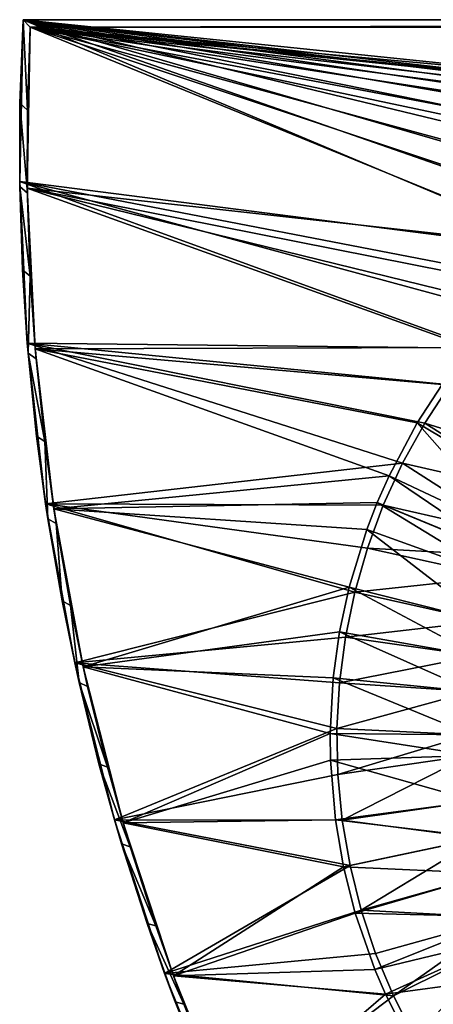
# Model space of a CAD drawing. Header units: metres. Extents: x -1501 to 0, y -1015 to 0.
# Tile 5 of 22: x -1501 to -1336, y -394 to 0. Entities that reach past the tile are written whole.
import ezdxf

# ---------------------------------------------------------------- set-up
doc = ezdxf.new("R2010")
doc.units = ezdxf.units.M

msp = doc.modelspace()

# ---------------------------------------------------------------- linework, layer by layer
at = {"layer": 'None'}
for points in [[(-1501.353149, -64.713249), (-1278.516968, -93.314049), (-1500, 0)], [(-1501.353149, -64.713249), (-1500, 0), (-1501.241333, -33.356594, -45)], [(-1501.241333, -33.356594, -45), (-1500, 0), (-1500, 0, -45)], [(-1498.292969, -36.18689, -45), (-1501.241333, -33.356594, -45), (-1500, 0, -45)], [(-1142.653198, -43.172737), (-1124.282715, -42.87859), (-1500, 0)], [(-1124.282715, -42.87859), (-1063.192383, -45.303387), (-1500, 0)], [(-1500, 0), (-1063.192383, -45.303387), (0, 0)], [(-1278.516968, -93.314049), (-1263.521973, -82.697517), (-1500, 0)], [(-1500, 0), (-1263.521973, -82.697517), (-1247.77356, -73.234535)], [(-1247.77356, -73.234535), (-1231.360352, -64.978317), (-1500, 0)], [(-1231.360352, -64.978317), (-1214.374512, -57.975296), (-1500, 0)], [(-1500, 0), (-1214.374512, -57.975296), (-1196.911743, -52.264854)], [(-1196.911743, -52.264854), (-1179.070068, -47.879101), (-1500, 0)], [(-1179.070068, -47.879101), (-1160.949951, -44.842701), (-1500, 0)], [(-1500, 0), (-1160.949951, -44.842701), (-1142.653198, -43.172737)], [(-1500, 0), (0, 0), (-1500, 0, -45)], [(0, 0), (0, 0, -45), (-1500, 0, -45)], [(-1497.155151, -3, -45), (-1500, 0, -45), (0, 0, -45)], [(-1497.155151, -3, -45), (-1498.292969, -36.18689, -45), (-1500, 0, -45)], [(-3, -3, -45), (-1497.155151, -3, -45), (0, 0, -45)], [(-1498.315063, -67.380943, -3), (-1497.155151, -3, -3), (-1280.552856, -91.589279, -3)], [(-1497.155151, -3, -3), (-1498.315063, -67.380943, -3), (-1498.292969, -36.18689, -45)], [(-1497.155151, -3, -45), (-1497.155151, -3, -3), (-1498.292969, -36.18689, -45)], [(-1280.552856, -91.589279, -3), (-1497.155151, -3, -3), (-1264.947998, -80.514107, -3)], [(-1497.155151, -3, -3), (-1248.534546, -70.677063, -3), (-1264.947998, -80.514107, -3)], [(-3, -3, -3), (-1062.936401, -42.705982, -3), (-1497.155151, -3, -3)], [(-1062.936401, -42.705982, -3), (-1124.226685, -40.271332, -3), (-1497.155151, -3, -3)], [(-1497.155151, -3, -3), (-1124.226685, -40.271332, -3), (-1135.840454, -40.294102, -3)], [(-1135.840454, -40.294102, -3), (-1159.825195, -42.072205, -3), (-1497.155151, -3, -3)], [(-1159.825195, -42.072205, -3), (-1177.90918, -44.982803, -3), (-1497.155151, -3, -3)], [(-1497.155151, -3, -3), (-1177.90918, -44.982803, -3), (-1195.9823, -49.292801, -3)], [(-1195.9823, -49.292801, -3), (-1217.154907, -56.230255, -3), (-1497.155151, -3, -3)], [(-1217.154907, -56.230255, -3), (-1227.109009, -60.244423, -3), (-1497.155151, -3, -3)], [(-1497.155151, -3, -3), (-1227.109009, -60.244423, -3), (-1248.534546, -70.677063, -3)], [(-3, -3, -3), (-1497.155151, -3, -3), (-3, -3, -45)], [(-1497.155151, -3, -3), (-1497.155151, -3, -45), (-3, -3, -45)], [(-1501.325195, -66.736176, -45), (-1501.353149, -64.713249), (-1501.241333, -33.356594, -45)], [(-1498.281738, -69.39328, -45), (-1501.325195, -66.736176, -45), (-1501.241333, -33.356594, -45)], [(-1498.292969, -36.18689, -45), (-1498.281738, -69.39328, -45), (-1501.241333, -33.356594, -45)], [(-1498.292969, -36.18689, -45), (-1498.315063, -67.380943, -3), (-1498.281738, -69.39328, -45)], [(-1305.914063, -117.762787), (-1292.674194, -105.024422), (-1501.353149, -64.713249)], [(-1292.674194, -105.024422), (-1278.516968, -93.314049), (-1501.353149, -64.713249)], [(-1305.914063, -117.762787), (-1501.353149, -64.713249), (-1318.161987, -131.457504)], [(-1501.353149, -64.713249), (-1498.353882, -129.371124), (-1318.161987, -131.457504)], [(-1498.353882, -129.371124), (-1501.353149, -64.713249), (-1500.251709, -100.098587, -45)], [(-1501.353149, -64.713249), (-1501.325195, -66.736176, -45), (-1500.251709, -100.098587, -45)], [(-1498.281738, -69.39328, -45), (-1497.121582, -102.579391, -45), (-1501.325195, -66.736176, -45)], [(-1497.121582, -102.579391, -45), (-1500.251709, -100.098587, -45), (-1501.325195, -66.736176, -45)], [(-1495.154541, -131.694733, -3), (-1498.315063, -67.380943, -3), (-1321.25708, -131.113937, -3)], [(-1321.25708, -131.113937, -3), (-1498.315063, -67.380943, -3), (-1306.394287, -114.515511, -3)], [(-1498.315063, -67.380943, -3), (-1298.717651, -107.014389, -3), (-1306.394287, -114.515511, -3)], [(-1298.717651, -107.014389, -3), (-1498.315063, -67.380943, -3), (-1280.552856, -91.589279, -3)], [(-1498.315063, -67.380943, -3), (-1497.121582, -102.579391, -45), (-1498.281738, -69.39328, -45)], [(-1498.315063, -67.380943, -3), (-1495.154541, -131.694733, -3), (-1497.121582, -102.579391, -45)], [(-1498.353882, -129.371124), (-1500.251709, -100.098587, -45), (-1498.022095, -133.403717, -45)], [(-1500.251709, -100.098587, -45), (-1497.121582, -102.579391, -45), (-1498.022095, -133.403717, -45)], [(-1497.121582, -102.579391, -45), (-1494.813721, -135.70549, -45), (-1498.022095, -133.403717, -45)], [(-1495.154541, -131.694733, -3), (-1494.813721, -135.70549, -45), (-1497.121582, -102.579391, -45)], [(-1318.161987, -131.457504), (-1498.353882, -129.371124), (-1329.349365, -146.03157)], [(-1498.353882, -129.371124), (-1339.413086, -161.403), (-1329.349365, -146.03157)], [(-1339.413086, -161.403), (-1498.353882, -129.371124), (-1348.296631, -177.485382)], [(-1498.353882, -129.371124), (-1491.015869, -193.681229), (-1348.296631, -177.485382)], [(-1491.015869, -193.681229), (-1498.353882, -129.371124), (-1494.639038, -166.611511, -45)], [(-1494.639038, -166.611511, -45), (-1498.353882, -129.371124), (-1498.022095, -133.403717, -45)], [(-1498.022095, -133.403717, -45), (-1494.813721, -135.70549, -45), (-1491.361206, -168.731903, -45)], [(-1491.361206, -168.731903, -45), (-1494.639038, -166.611511, -45), (-1498.022095, -133.403717, -45)], [(-1332.468018, -145.930359, -3), (-1495.154541, -131.694733, -3), (-1321.25708, -131.113937, -3)], [(-1487.687622, -195.651718, -3), (-1495.154541, -131.694733, -3), (-1353.670898, -182.566406, -3)], [(-1353.670898, -182.566406, -3), (-1495.154541, -131.694733, -3), (-1342.401978, -161.319244, -3)], [(-1495.154541, -131.694733, -3), (-1332.468018, -145.930359, -3), (-1342.401978, -161.319244, -3)], [(-1494.813721, -135.70549, -45), (-1495.154541, -131.694733, -3), (-1491.361206, -168.731903, -45)], [(-1495.154541, -131.694733, -3), (-1487.687622, -195.651718, -3), (-1491.361206, -168.731903, -45)], [(-1342.401978, -161.319244, -3), (-1332.468018, -145.930359, -3), (-1293.713745, -190.255554, -406)], [(-1286.889282, -177.801315, -377.175201), (-1329.349365, -146.03157), (-1339.413086, -161.403)], [(-1353.670898, -182.566406, -3), (-1342.401978, -161.319244, -3), (-1302.400513, -206.63327, -406)], [(-1294.591919, -189.733627, -377.175201), (-1339.413086, -161.403), (-1348.296631, -177.485382)], [(-1342.401978, -161.319244, -3), (-1293.713745, -190.255554, -406), (-1302.400513, -206.63327, -406)], [(-1294.591919, -189.733627, -377.175201), (-1286.889282, -177.801315, -377.175201), (-1339.413086, -161.403)], [(-1490.106445, -199.682037, -45), (-1491.015869, -193.681229), (-1494.639038, -166.611511, -45)], [(-1490.106445, -199.682037, -45), (-1494.639038, -166.611511, -45), (-1491.361206, -168.731903, -45)], [(-1491.361206, -168.731903, -45), (-1487.687622, -195.651718, -3), (-1486.767822, -201.619064, -45)], [(-1486.767822, -201.619064, -45), (-1490.106445, -199.682037, -45), (-1491.361206, -168.731903, -45)], [(-1348.296631, -177.485382), (-1491.015869, -193.681229), (-1355.949951, -194.188248)], [(-1303.325317, -206.199173, -377.175201), (-1348.296631, -177.485382), (-1355.949951, -194.188248)], [(-1303.325317, -206.199173, -377.175201), (-1294.591919, -189.733627, -377.175201), (-1348.296631, -177.485382)], [(-1358.359863, -193.191574, -3), (-1487.687622, -195.651718, -3), (-1353.670898, -182.566406, -3)], [(-1358.359863, -193.191574, -3), (-1353.670898, -182.566406, -3), (-1306.021362, -214.837387, -406)], [(-1353.670898, -182.566406, -3), (-1302.400513, -206.63327, -406), (-1306.021362, -214.837387, -406)], [(-1491.015869, -193.681229), (-1362.330078, -211.417679), (-1355.949951, -194.188248)], [(-1362.330078, -211.417679), (-1491.015869, -193.681229), (-1367.401245, -229.076782)], [(-1491.015869, -193.681229), (-1479.372192, -257.352722), (-1367.401245, -229.076782)], [(-1479.372192, -257.352722), (-1491.015869, -193.681229), (-1484.429932, -232.575516, -45)], [(-1491.015869, -193.681229), (-1490.106445, -199.682037, -45), (-1484.429932, -232.575516, -45)], [(-1487.687622, -195.651718, -3), (-1358.359863, -193.191574, -3), (-1362.545532, -204.024933, -3)], [(-1475.947998, -258.963898, -3), (-1487.687622, -195.651718, -3), (-1369.576172, -227.024902, -3)], [(-1369.576172, -227.024902, -3), (-1487.687622, -195.651718, -3), (-1362.545532, -204.024933, -3)], [(-1487.687622, -195.651718, -3), (-1481.039307, -234.327606, -45), (-1486.767822, -201.619064, -45)], [(-1487.687622, -195.651718, -3), (-1475.947998, -258.963898, -3), (-1481.039307, -234.327606, -45)], [(-1362.545532, -204.024933, -3), (-1358.359863, -193.191574, -3), (-1309.253052, -223.202454, -406)], [(-1306.965454, -214.44696, -377.175201), (-1355.949951, -194.188248), (-1362.330078, -211.417679)], [(-1358.359863, -193.191574, -3), (-1306.021362, -214.837387, -406), (-1309.253052, -223.202454, -406)], [(-1306.965454, -214.44696, -377.175201), (-1303.325317, -206.199173, -377.175201), (-1355.949951, -194.188248)], [(-1484.429932, -232.575516, -45), (-1490.106445, -199.682037, -45), (-1486.767822, -201.619064, -45)], [(-1481.039307, -234.327606, -45), (-1484.429932, -232.575516, -45), (-1486.767822, -201.619064, -45)], [(-1369.576172, -227.024902, -3), (-1362.545532, -204.024933, -3), (-1314.671997, -240.931671, -406)], [(-1362.545532, -204.024933, -3), (-1309.253052, -223.202454, -406), (-1314.671997, -240.931671, -406)], [(-1310.214355, -222.856552, -377.175201), (-1362.330078, -211.417679), (-1367.401245, -229.076782)], [(-1310.214355, -222.856552, -377.175201), (-1306.965454, -214.44696, -377.175201), (-1362.330078, -211.417679)], [(-1315.662354, -240.680832, -377.175201), (-1310.214355, -222.856552, -377.175201), (-1367.401245, -229.076782)], [(-1373.413818, -244.935089, -3), (-1475.947998, -258.963898, -3), (-1369.576172, -227.024902, -3)], [(-1373.413818, -244.935089, -3), (-1369.576172, -227.024902, -3), (-1317.631836, -254.745071, -406)], [(-1369.576172, -227.024902, -3), (-1314.671997, -240.931671, -406), (-1317.631836, -254.745071, -406)], [(-1367.401245, -229.076782), (-1479.372192, -257.352722), (-1371.134644, -247.066254)], [(-1315.662354, -240.680832, -377.175201), (-1367.401245, -229.076782), (-1371.134644, -247.066254)], [(-1479.372192, -257.352722), (-1484.429932, -232.575516, -45), (-1477.616333, -265.25238, -45)], [(-1477.616333, -265.25238, -45), (-1484.429932, -232.575516, -45), (-1481.039307, -234.327606, -45)], [(-1475.947998, -258.963898, -3), (-1474.182495, -266.818329, -45), (-1481.039307, -234.327606, -45)], [(-1474.182495, -266.818329, -45), (-1477.616333, -265.25238, -45), (-1481.039307, -234.327606, -45)], [(-1318.637939, -254.56813, -377.175201), (-1315.662354, -240.680832, -377.175201), (-1371.134644, -247.066254)], [(-1479.372192, -257.352722), (-1373.509521, -265.284912), (-1371.134644, -247.066254)], [(-1475.947998, -258.963898, -3), (-1373.413818, -244.935089, -3), (-1375.943115, -263.34201, -3)], [(-1375.943115, -263.34201, -3), (-1373.413818, -244.935089, -3), (-1319.582642, -268.941589, -406)], [(-1318.637939, -254.56813, -377.175201), (-1371.134644, -247.066254), (-1373.509521, -265.284912)], [(-1373.413818, -244.935089, -3), (-1317.631836, -254.745071, -406), (-1319.582642, -268.941589, -406)], [(-1320.599121, -268.840576, -377.175201), (-1318.637939, -254.56813, -377.175201), (-1373.509521, -265.284912)], [(-1373.509521, -265.284912), (-1479.372192, -257.352722), (-1374.512451, -283.63031)], [(-1479.372192, -257.352722), (-1463.475464, -320.097717), (-1374.512451, -283.63031)], [(-1463.475464, -320.097717), (-1479.372192, -257.352722), (-1469.673828, -297.67337, -45)], [(-1469.673828, -297.67337, -45), (-1479.372192, -257.352722), (-1477.616333, -265.25238, -45)], [(-1459.988403, -321.346161, -3), (-1475.947998, -258.963898, -3), (-1377.146118, -285.589722, -3)], [(-1377.146118, -285.589722, -3), (-1475.947998, -258.963898, -3), (-1375.943115, -263.34201, -3)], [(-1474.182495, -266.818329, -45), (-1475.947998, -258.963898, -3), (-1466.205566, -299.052368, -45)], [(-1475.947998, -258.963898, -3), (-1459.988403, -321.346161, -3), (-1466.205566, -299.052368, -45)], [(-1377.146118, -285.589722, -3), (-1375.943115, -263.34201, -3), (-1320.510376, -286.096436, -406)], [(-1375.943115, -263.34201, -3), (-1319.582642, -268.941589, -406), (-1320.510376, -286.096436, -406)], [(-1474.182495, -266.818329, -45), (-1466.205566, -299.052368, -45), (-1477.616333, -265.25238, -45)], [(-1466.205566, -299.052368, -45), (-1469.673828, -297.67337, -45), (-1477.616333, -265.25238, -45)], [(-1320.599121, -268.840576, -377.175201), (-1373.509521, -265.284912), (-1374.512451, -283.63031)], [(-1321.531982, -286.087311, -377.175201), (-1320.599121, -268.840576, -377.175201), (-1374.512451, -283.63031)], [(-1374.512451, -283.63031), (-1463.475464, -320.097717), (-1374.137817, -301.999298)], [(-1321.531982, -286.087311, -377.175201), (-1374.512451, -283.63031), (-1374.137817, -301.999298)], [(-1377.010254, -296.32193, -3), (-1459.988403, -321.346161, -3), (-1377.146118, -285.589722, -3)], [(-1377.010254, -296.32193, -3), (-1377.146118, -285.589722, -3), (-1320.405396, -294.383606, -406)], [(-1377.146118, -285.589722, -3), (-1320.510376, -286.096436, -406), (-1320.405396, -294.383606, -406)], [(-1321.426392, -294.418579, -377.175201), (-1321.531982, -286.087311, -377.175201), (-1374.137817, -301.999298)], [(-1377.010254, -296.32193, -3), (-1320.405396, -294.383606, -406), (-1318.891479, -312.694672, -406)], [(-1321.426392, -294.418579, -377.175201), (-1374.137817, -301.999298), (-1372.387573, -320.288544)], [(-1319.904419, -312.827728, -377.175201), (-1321.426392, -294.418579, -377.175201), (-1372.387573, -320.288544)], [(-1460.611938, -329.799438, -45), (-1463.475464, -320.097717), (-1469.673828, -297.67337, -45)], [(-1466.205566, -299.052368, -45), (-1457.11792, -330.991058, -45), (-1469.673828, -297.67337, -45)], [(-1457.11792, -330.991058, -45), (-1460.611938, -329.799438, -45), (-1469.673828, -297.67337, -45)], [(-1466.205566, -299.052368, -45), (-1459.988403, -321.346161, -3), (-1457.11792, -330.991058, -45)], [(-1459.988403, -321.346161, -3), (-1377.010254, -296.32193, -3), (-1375.046997, -320.071442, -3)], [(-1375.046997, -320.071442, -3), (-1377.010254, -296.32193, -3), (-1318.891479, -312.694672, -406)], [(-1463.475464, -320.097717), (-1372.387573, -320.288544), (-1374.137817, -301.999298)], [(-1375.046997, -320.071442, -3), (-1318.891479, -312.694672, -406), (-1316.405273, -327.242249, -406)], [(-1319.904419, -312.827728, -377.175201), (-1372.387573, -320.288544), (-1317.404907, -327.453125, -377.175201)], [(-1372.387573, -320.288544), (-1463.475464, -320.097717), (-1369.271729, -338.395203)], [(-1463.475464, -320.097717), (-1443.397827, -381.632416), (-1369.271729, -338.395203)], [(-1443.397827, -381.632416), (-1463.475464, -320.097717), (-1450.441528, -361.59198, -45)], [(-1463.475464, -320.097717), (-1460.611938, -329.799438, -45), (-1450.441528, -361.59198, -45)], [(-1371.823486, -338.933533, -3), (-1459.988403, -321.346161, -3), (-1375.046997, -320.071442, -3)], [(-1439.880859, -382.517548, -3), (-1459.988403, -321.346161, -3), (-1371.823486, -338.933533, -3)], [(-1459.988403, -321.346161, -3), (-1446.930786, -362.596191, -45), (-1457.11792, -330.991058, -45)], [(-1459.988403, -321.346161, -3), (-1439.880859, -382.517548, -3), (-1446.930786, -362.596191, -45)], [(-1371.823486, -338.933533, -3), (-1375.046997, -320.071442, -3), (-1316.405273, -327.242249, -406)], [(-1372.387573, -320.288544), (-1369.271729, -338.395203), (-1317.404907, -327.453125, -377.175201)], [(-1457.11792, -330.991058, -45), (-1446.930786, -362.596191, -45), (-1460.611938, -329.799438, -45)], [(-1446.930786, -362.596191, -45), (-1450.441528, -361.59198, -45), (-1460.611938, -329.799438, -45)], [(-1371.823486, -338.933533, -3), (-1316.405273, -327.242249, -406), (-1312.803101, -341.554382, -406)], [(-1317.404907, -327.453125, -377.175201), (-1369.271729, -338.395203), (-1364.807861, -356.217468)], [(-1364.807861, -356.217468), (-1313.783447, -341.841797, -377.175201), (-1317.404907, -327.453125, -377.175201)], [(-1369.271729, -338.395203), (-1443.397827, -381.632416), (-1364.807861, -356.217468)], [(-1367.152954, -357.490356, -3), (-1439.880859, -382.517548, -3), (-1371.823486, -338.933533, -3)], [(-1367.152954, -357.490356, -3), (-1371.823486, -338.933533, -3), (-1312.803101, -341.554382, -406)], [(-1367.152954, -357.490356, -3), (-1312.803101, -341.554382, -406), (-1306.79126, -358.916534, -406)], [(-1307.73938, -359.296967, -377.175201), (-1313.783447, -341.841797, -377.175201), (-1364.807861, -356.217468)], [(-1443.397827, -381.632416), (-1359.020874, -373.65509), (-1364.807861, -356.217468)], [(-1439.880859, -382.517548, -3), (-1367.152954, -357.490356, -3), (-1359.355225, -380.008972, -3)], [(-1359.355225, -380.008972, -3), (-1367.152954, -357.490356, -3), (-1306.79126, -358.916534, -406)], [(-1359.020874, -373.65509), (-1307.73938, -359.296967, -377.175201), (-1364.807861, -356.217468)], [(-1443.397827, -381.632416), (-1450.441528, -361.59198, -45), (-1439.174805, -393.012756, -45)], [(-1446.930786, -362.596191, -45), (-1435.656006, -393.829926, -45), (-1450.441528, -361.59198, -45)], [(-1435.656006, -393.829926, -45), (-1439.174805, -393.012756, -45), (-1450.441528, -361.59198, -45)], [(-1359.355225, -380.008972, -3), (-1306.79126, -358.916534, -406), (-1303.539673, -366.539856, -406)], [(-1307.73938, -359.296967, -377.175201), (-1359.020874, -373.65509), (-1351.943481, -390.610016)], [(-1304.470459, -366.960876, -377.175201), (-1307.73938, -359.296967, -377.175201), (-1351.943481, -390.610016)], [(-1439.880859, -382.517548, -3), (-1435.656006, -393.829926, -45), (-1446.930786, -362.596191, -45)], [(-1355.144165, -389.88147, -3), (-1359.355225, -380.008972, -3), (-1303.539673, -366.539856, -406)], [(-1355.144165, -389.88147, -3), (-1303.539673, -366.539856, -406), (-1295.76123, -381.858002, -406)], [(-1304.470459, -366.960876, -377.175201), (-1351.943481, -390.610016), (-1343.615356, -406.986908)], [(-1296.650391, -382.361053, -377.175201), (-1304.470459, -366.960876, -377.175201), (-1343.615356, -406.986908)], [(-1359.020874, -373.65509), (-1443.397827, -381.632416), (-1351.943481, -390.610016)], [(-1443.397827, -381.632416), (-1419.229736, -441.678619), (-1351.943481, -390.610016)], [(-1419.229736, -441.678619), (-1443.397827, -381.632416), (-1426.825439, -424.023987, -45)], [(-1426.825439, -424.023987, -45), (-1443.397827, -381.632416), (-1439.174805, -393.012756, -45)], [(-1355.144165, -389.88147, -3), (-1439.880859, -382.517548, -3), (-1359.355225, -380.008972, -3)], [(-1345.056763, -409.747253, -3), (-1355.144165, -389.88147, -3), (-1295.76123, -381.858002, -406)], [(-1345.056763, -409.747253, -3), (-1295.76123, -381.858002, -406), (-1288.241943, -394.056702, -406)], [(-1415.715942, -442.202606, -3), (-1439.880859, -382.517548, -3), (-1355.144165, -389.88147, -3)], [(-1435.656006, -393.829926, -45), (-1439.880859, -382.517548, -3), (-1423.307251, -424.654785, -45)], [(-1439.880859, -382.517548, -3), (-1415.715942, -442.202606, -3), (-1423.307251, -424.654785, -45)], [(-1296.650391, -382.361053, -377.175201), (-1343.615356, -406.986908), (-1334.083496, -422.693665)], [(-1345.056763, -409.747253, -3), (-1415.715942, -442.202606, -3), (-1355.144165, -389.88147, -3)], [(-1435.656006, -393.829926, -45), (-1423.307251, -424.654785, -45), (-1439.174805, -393.012756, -45)], [(-1423.307251, -424.654785, -45), (-1426.825439, -424.023987, -45), (-1439.174805, -393.012756, -45)], [(-1351.943481, -390.610016), (-1419.229736, -441.678619), (-1343.615356, -406.986908)]]:
    msp.add_3dface(points, dxfattribs=at)

doc.saveas('drawing.dxf')
